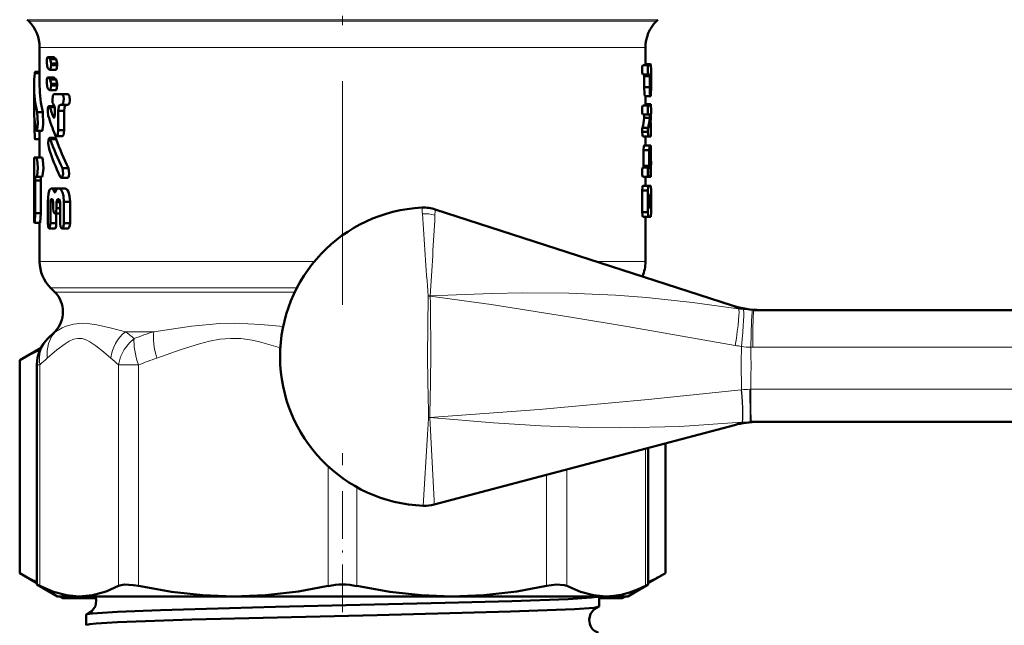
# Model space of a CAD drawing. Extents: x -1351 to 1763, y -1300 to 612.
# Tile 59 of 81: x 1094 to 1147, y -114 to -82. Entities that reach past the tile are written whole.
import ezdxf

# ---------------------------------------------------------------- set-up
doc = ezdxf.new("R2010")
doc.units = 0
doc.linetypes.add('DASHDOT', pattern=[18.5, 12, -3, 0.5, -3])

msp = doc.modelspace()

# ---------------------------------------------------------------- linework, layer by layer
at = {"color": 7, "linetype": 'DASHDOT', "lineweight": 18}
msp.add_line((1111.308, -66.65), (1111.308, -97.385), dxfattribs=at)
at = {"color": 7, "lineweight": 18}
for p, q in [((1094.394, -81.859), (1111.308, -81.859)), ((1111.308, -81.859), (1128.222, -81.859)), ((1094.472, -81.937), (1111.308, -81.937)), ((1111.308, -81.937), (1128.144, -81.937)), ((1095.058, -83.352), (1102.36, -83.352)), ((1102.36, -83.352), (1111.308, -83.352)), ((1111.308, -83.352), (1126.326, -83.352)), ((1126.326, -83.352), (1127.558, -83.352)), ((1116.264, -92.337), (1116.264, -92.345)), ((1095.058, -94.823), (1109.794, -94.823)), ((1127.558, -94.823), (1124.922, -94.823)), ((1108.857, -96.238), (1095.644, -96.238)), ((1095.869, -96.463), (1108.745, -96.463)), ((1115.866, -99.923), (1115.897, -96.672)), ((1115.897, -96.672), (1115.913, -96.671)), ((1115.913, -96.672), (1115.897, -96.672)), ((1115.913, -96.671), (1116.011, -96.666)), ((1116.01, -96.675), (1115.913, -96.672)), ((1116.01, -96.675), (1116.011, -96.666)), ((1133.298, -97.423), (1133.37, -97.423)), ((1095.869, -98.584), (1095.906, -98.584)), ((1099.657, -98.584), (1101.178, -98.584)), ((1133.308, -99.423), (1133.209, -99.423)), ((1188.648, -99.423), (1133.308, -99.423)), ((1095.064, -100.369), (1094.912, -100.369)), ((1095.064, -100.369), (1095.064, -112.218)), ((1099.281, -112.218), (1099.281, -100.369)), ((1099.281, -100.369), (1100.363, -100.369)), ((1100.363, -100.369), (1100.363, -112.218)), ((1132.697, -101.705), (1132.716, -101.703)), ((1133.149, -101.674), (1133.202, -101.673)), ((1133.202, -101.673), (1188.656, -101.673)), ((1115.927, -103.178), (1115.985, -103.177)), ((1115.985, -103.181), (1115.927, -103.178)), ((1115.985, -103.181), (1115.985, -103.177)), ((1132.747, -103.441), (1132.733, -103.443)), ((1127.552, -112.218), (1127.552, -104.854)), ((1110.543, -112.218), (1110.543, -105.812)), ((1123.335, -105.971), (1123.335, -112.218)), ((1122.253, -112.218), (1122.253, -106.257)), ((1112.073, -106.917), (1112.073, -112.218))]:
    msp.add_line(p, q, dxfattribs=at)
at = {"color": 7, "lineweight": 50}
for p, q in [((1094.472, -81.937), (1094.394, -81.859)), ((1128.144, -81.937), (1128.222, -81.859)), ((1095.058, -83.352), (1095.058, -85.404)), ((1127.558, -83.352), (1127.558, -84.298)), ((1095.513, -83.866), (1095.498, -83.861)), ((1095.812, -83.861), (1095.498, -83.861)), ((1095.827, -83.866), (1095.513, -83.866)), ((1095.62, -83.968), (1095.513, -83.866)), ((1095.671, -84.212), (1095.619, -83.968)), ((1095.937, -83.968), (1095.62, -83.968)), ((1095.937, -83.968), (1095.827, -83.866)), ((1095.989, -84.212), (1095.937, -83.968)), ((1095.442, -84.11), (1095.442, -84.196)), ((1095.442, -84.196), (1095.487, -84.44)), ((1095.486, -84.44), (1095.591, -84.542)), ((1095.989, -84.212), (1095.671, -84.212)), ((1095.671, -84.298), (1095.671, -84.212)), ((1095.989, -84.298), (1095.671, -84.298)), ((1095.989, -84.298), (1095.989, -84.212)), ((1127.718, -84.298), (1127.415, -84.298)), ((1127.835, -84.237), (1127.558, -84.237)), ((1127.718, -84.298), (1127.85, -84.298)), ((1127.85, -84.298), (1127.856, -84.543)), ((1095.058, -84.729), (1094.797, -84.729)), ((1095.058, -84.658), (1094.817, -84.658)), ((1095.513, -84.955), (1095.498, -84.949)), ((1095.812, -84.949), (1095.498, -84.949)), ((1095.827, -84.955), (1095.513, -84.955)), ((1095.62, -85.057), (1095.513, -84.955)), ((1095.924, -84.548), (1095.607, -84.548)), ((1095.937, -85.057), (1095.827, -84.955)), ((1127.718, -84.788), (1127.415, -84.788)), ((1127.482, -85.474), (1127.482, -84.886)), ((1127.784, -84.886), (1127.482, -84.886)), ((1127.718, -84.788), (1127.774, -84.788)), ((1127.784, -85.474), (1127.784, -84.886)), ((1127.823, -85.376), (1127.823, -84.886)), ((1127.841, -84.886), (1127.823, -84.886)), ((1127.829, -84.788), (1127.837, -84.788)), ((1127.841, -84.886), (1127.841, -85.376)), ((1127.856, -84.543), (1127.856, -85.474)), ((1094.758, -85.404), (1094.758, -86.633)), ((1095.442, -85.199), (1095.442, -85.285)), ((1095.442, -85.285), (1095.487, -85.528)), ((1095.486, -85.528), (1095.591, -85.63)), ((1095.671, -85.3), (1095.619, -85.057)), ((1095.937, -85.057), (1095.62, -85.057)), ((1095.989, -85.3), (1095.671, -85.3)), ((1095.671, -85.387), (1095.671, -85.3)), ((1095.989, -85.387), (1095.671, -85.387)), ((1095.989, -85.3), (1095.937, -85.057)), ((1095.989, -85.387), (1095.989, -85.3)), ((1127.784, -85.474), (1127.482, -85.474)), ((1127.841, -85.376), (1127.823, -85.376)), ((1127.829, -85.474), (1127.837, -85.474)), ((1095.924, -85.636), (1095.607, -85.636)), ((1095.82, -85.849), (1096.251, -85.849)), ((1096.141, -85.849), (1096.581, -85.849)), ((1096.581, -85.849), (1096.251, -85.849)), ((1127.823, -85.963), (1127.522, -85.963)), ((1127.558, -85.963), (1127.558, -86.453)), ((1127.823, -85.963), (1127.841, -85.963)), ((1095.866, -86.493), (1095.56, -86.493)), ((1095.872, -86.55), (1095.603, -86.55)), ((1095.825, -86.42), (1095.82, -86.42)), ((1095.825, -86.42), (1095.873, -86.578)), ((1095.872, -86.578), (1095.872, -86.959)), ((1096.489, -86.419), (1096.161, -86.419)), ((1096.251, -86.419), (1096.161, -86.419)), ((1096.581, -86.419), (1096.251, -86.419)), ((1096.581, -86.419), (1096.489, -86.419)), ((1127.718, -86.453), (1127.415, -86.453)), ((1127.846, -86.392), (1127.558, -86.392)), ((1127.718, -86.453), (1127.85, -86.453)), ((1127.85, -86.453), (1127.856, -86.698)), ((1095.222, -86.817), (1094.919, -86.817)), ((1095.853, -87.086), (1095.797, -87.086)), ((1096.379, -86.737), (1096.053, -86.737)), ((1096.053, -87.782), (1096.053, -86.737)), ((1096.38, -87.782), (1096.379, -86.737)), ((1127.718, -86.943), (1127.415, -86.943)), ((1127.494, -87.124), (1127.489, -86.943)), ((1127.795, -87.124), (1127.494, -87.124)), ((1127.718, -86.943), (1127.79, -86.943)), ((1127.795, -87.124), (1127.79, -86.943)), ((1127.856, -86.809), (1127.854, -87.015)), ((1127.856, -86.698), (1127.856, -86.809)), ((1094.781, -87.733), (1094.781, -87.16)), ((1127.7, -87.662), (1127.397, -87.662)), ((1127.85, -87.601), (1127.824, -87.601)), ((1127.825, -87.448), (1127.828, -87.629)), ((1127.828, -87.629), (1127.85, -87.629)), ((1127.851, -87.631), (1127.85, -87.601)), ((1127.85, -87.629), (1127.85, -88.119)), ((1094.857, -87.733), (1094.781, -87.733)), ((1095.19, -87.809), (1094.887, -87.809)), ((1095.058, -87.809), (1095.058, -89.248)), ((1095.901, -88.2), (1095.585, -88.2)), ((1096.275, -88.099), (1095.951, -88.099)), ((1096.38, -87.782), (1096.053, -87.782)), ((1127.381, -87.874), (1127.381, -87.869)), ((1127.684, -87.869), (1127.381, -87.869)), ((1127.684, -87.874), (1127.381, -87.874)), ((1127.718, -88.119), (1127.415, -88.119)), ((1127.558, -88.119), (1127.558, -88.609)), ((1127.684, -87.874), (1127.684, -87.869)), ((1127.718, -88.119), (1127.85, -88.119)), ((1095.058, -88.265), (1094.817, -88.265)), ((1095.945, -88.257), (1095.628, -88.257)), ((1127.482, -88.609), (1127.784, -88.609)), ((1127.846, -88.609), (1127.784, -88.609)), ((1127.853, -88.854), (1127.846, -88.609)), ((1094.758, -89.248), (1094.885, -89.248)), ((1094.758, -89.248), (1094.758, -90.275)), ((1095.187, -89.248), (1094.885, -89.248)), ((1127.457, -89.686), (1127.457, -88.854)), ((1127.759, -88.854), (1127.457, -88.854)), ((1127.759, -89.686), (1127.759, -88.854)), ((1127.853, -88.854), (1127.823, -88.854)), ((1127.853, -89.252), (1127.853, -88.854)), ((1127.718, -89.784), (1127.415, -89.784)), ((1127.446, -89.784), (1127.457, -89.686)), ((1127.759, -89.686), (1127.457, -89.686)), ((1127.718, -89.784), (1127.748, -89.784)), ((1127.748, -89.784), (1127.759, -89.686)), ((1127.812, -89.35), (1127.805, -89.448)), ((1127.805, -89.448), (1127.805, -89.686)), ((1127.846, -89.688), (1127.805, -89.688)), ((1127.805, -89.721), (1127.85, -89.721)), ((1127.816, -89.363), (1127.812, -89.35)), ((1127.812, -89.784), (1127.826, -89.784)), ((1127.85, -89.721), (1127.846, -89.688)), ((1127.853, -90.029), (1127.853, -89.698)), ((1094.759, -90.275), (1094.761, -90.481)), ((1094.83, -90.275), (1094.885, -90.275)), ((1095.187, -90.275), (1094.885, -90.275)), ((1096.611, -89.823), (1096.28, -89.823)), ((1127.718, -90.274), (1127.415, -90.274)), ((1127.558, -90.274), (1127.558, -90.764)), ((1127.718, -90.274), (1127.826, -90.274)), ((1127.826, -90.274), (1127.846, -90.274)), ((1127.853, -90.029), (1127.839, -90.029)), ((1094.761, -90.481), (1094.761, -90.983)), ((1095.114, -90.481), (1094.812, -90.481)), ((1094.812, -92.236), (1094.812, -90.481)), ((1095.114, -92.236), (1095.114, -90.481)), ((1096.548, -90.336), (1096.218, -90.336)), ((1127.718, -90.764), (1127.415, -90.764)), ((1127.718, -90.764), (1127.85, -90.764)), ((1127.85, -90.764), (1127.856, -91.009)), ((1094.758, -91.145), (1094.761, -90.954)), ((1094.761, -90.983), (1094.758, -91.189)), ((1094.758, -91.162), (1094.758, -91.145)), ((1094.758, -91.145), (1094.758, -92.337)), ((1094.758, -91.189), (1094.758, -91.162)), ((1095.671, -90.908), (1095.736, -90.908)), ((1096.017, -90.908), (1095.736, -90.908)), ((1095.91, -91.069), (1095.838, -91.069)), ((1096.023, -90.907), (1096.103, -90.907)), ((1096.43, -90.907), (1096.103, -90.907)), ((1127.381, -92.185), (1127.381, -91.009)), ((1127.684, -91.009), (1127.381, -91.009)), ((1127.684, -92.185), (1127.684, -91.009)), ((1127.774, -91.254), (1127.829, -91.254)), ((1127.856, -91.009), (1127.856, -92.185)), ((1095.493, -91.622), (1095.493, -92.763)), ((1095.79, -91.637), (1095.634, -91.637)), ((1095.634, -92.762), (1095.634, -91.637)), ((1095.746, -91.479), (1095.675, -91.479)), ((1095.745, -91.479), (1095.675, -91.479)), ((1095.745, -91.478), (1095.791, -91.637)), ((1095.79, -91.637), (1095.79, -91.969)), ((1095.963, -91.636), (1096.013, -91.477)), ((1096.152, -91.636), (1095.963, -91.636)), ((1095.963, -91.969), (1095.963, -91.636)), ((1096.099, -91.477), (1096.013, -91.477)), ((1096.098, -91.477), (1096.013, -91.477)), ((1096.098, -91.477), (1096.152, -91.635)), ((1096.152, -91.635), (1096.152, -92.76)), ((1096.692, -91.619), (1096.359, -91.619)), ((1096.359, -92.759), (1096.359, -91.619)), ((1096.692, -92.759), (1096.692, -91.619)), ((1127.748, -91.695), (1127.748, -91.499)), ((1127.841, -91.499), (1127.748, -91.499)), ((1127.841, -91.695), (1127.748, -91.695)), ((1127.841, -91.499), (1127.841, -91.695)), ((1095.114, -92.236), (1094.812, -92.236)), ((1096.152, -92.254), (1095.874, -92.254)), ((1095.951, -92.762), (1095.951, -92.254)), ((1096.152, -91.969), (1095.963, -91.969)), ((1116.28, -92.027), (1132.208, -97.18)), ((1127.684, -92.185), (1127.381, -92.185)), ((1127.718, -92.429), (1127.415, -92.429)), ((1127.558, -92.429), (1127.558, -94.823)), ((1127.718, -92.429), (1127.85, -92.429)), ((1127.774, -91.94), (1127.829, -91.94)), ((1127.856, -92.185), (1127.85, -92.429)), ((1095.079, -92.753), (1094.779, -92.753)), ((1095.058, -92.753), (1095.058, -94.823)), ((1095.951, -92.762), (1095.634, -92.762)), ((1096.692, -92.759), (1096.359, -92.759)), ((1095.878, -93.047), (1095.562, -93.047)), ((1096.584, -93.045), (1096.254, -93.045)), ((1095.869, -96.463), (1095.644, -96.238)), ((1133.37, -97.423), (1188.709, -97.423)), ((1095.869, -98.584), (1095.498, -98.955)), ((1095.135, -99.45), (1093.987, -100.113)), ((1093.987, -111.533), (1093.987, -100.113)), ((1094.912, -112.141), (1094.912, -100.369)), ((1133.255, -103.423), (1133.184, -103.423)), ((1188.709, -103.423), (1133.255, -103.423)), ((1116.228, -107.852), (1132.329, -103.59)), ((1128.628, -104.569), (1128.628, -111.533)), ((1127.704, -112.141), (1127.704, -104.814)), ((1093.987, -111.533), (1094.912, -112.067)), ((1128.628, -111.533), (1127.704, -112.067)), ((1094.912, -112.141), (1095.064, -112.218)), ((1096.008, -112.773), (1094.912, -112.141)), ((1126.608, -112.773), (1127.704, -112.141)), ((1127.552, -112.218), (1127.704, -112.141)), ((1096.008, -112.773), (1097.173, -112.773)), ((1096.135, -112.773), (1096.308, -112.873)), ((1098.075, -112.873), (1096.308, -112.873)), ((1097.173, -112.773), (1105.453, -112.773)), ((1105.453, -112.773), (1117.163, -112.773)), ((1117.163, -112.773), (1125.443, -112.773)), ((1125.067, -113.319), (1125.067, -112.773)), ((1126.308, -112.873), (1125.067, -112.873)), ((1125.443, -112.773), (1126.608, -112.773)), ((1126.481, -112.773), (1126.308, -112.873)), ((1097.549, -114.325), (1097.549, -113.757))]:
    msp.add_line(p, q, dxfattribs=at)
at = {"color": 7, "linetype": 'DASHDOT', "lineweight": 18, "ltscale": 0.213153}
msp.add_line((1111.308, -113.627), (1111.308, -105.101), dxfattribs=at)
at = {"color": 7, "lineweight": 50}
for points in [[(1095.498, -83.861), (1095.492, -83.862), (1095.488, -83.865), (1095.48, -83.875), (1095.468, -83.9), (1095.452, -83.97), (1095.442, -84.11)], [(1095.607, -84.548), (1095.615, -84.545), (1095.62, -84.542), (1095.63, -84.53), (1095.643, -84.503), (1095.671, -84.298)], [(1095.924, -84.548), (1095.932, -84.545), (1095.937, -84.542), (1095.947, -84.53), (1095.96, -84.503), (1095.978, -84.433), (1095.989, -84.298)], [(1127.415, -84.788), (1127.389, -84.698), (1127.386, -84.411), (1127.397, -84.337), (1127.415, -84.298)], [(1127.718, -84.788), (1127.691, -84.698), (1127.689, -84.411), (1127.699, -84.337), (1127.718, -84.298)], [(1094.797, -84.729), (1094.805, -84.679), (1094.81, -84.664), (1094.813, -84.66), (1094.815, -84.659), (1094.817, -84.658)], [(1095.498, -84.949), (1095.492, -84.951), (1095.488, -84.954), (1095.48, -84.964), (1095.468, -84.989), (1095.452, -85.059), (1095.442, -85.199)], [(1127.482, -84.886), (1127.479, -84.816), (1127.477, -84.798), (1127.472, -84.788)], [(1127.784, -84.886), (1127.781, -84.816), (1127.778, -84.798), (1127.774, -84.788)], [(1095.607, -85.636), (1095.615, -85.634), (1095.62, -85.63), (1095.63, -85.619), (1095.643, -85.592), (1095.671, -85.387)], [(1095.924, -85.636), (1095.932, -85.634), (1095.937, -85.63), (1095.947, -85.619), (1095.96, -85.591), (1095.978, -85.521), (1095.989, -85.387)], [(1127.522, -85.963), (1127.497, -85.84), (1127.482, -85.474)], [(1127.823, -85.963), (1127.798, -85.84), (1127.783, -85.474)], [(1127.856, -85.474), (1127.851, -85.874), (1127.841, -85.963)], [(1095.82, -85.85), (1095.763, -85.93), (1095.739, -86.158), (1095.756, -86.312), (1095.776, -86.376), (1095.795, -86.406), (1095.82, -86.42)], [(1096.251, -86.419), (1096.323, -86.341), (1096.356, -86.109), (1096.331, -85.951), (1096.251, -85.849)], [(1096.581, -86.419), (1096.655, -86.342), (1096.686, -86.195), (1096.664, -85.952), (1096.581, -85.849)], [(1095.56, -86.493), (1095.556, -86.494), (1095.547, -86.499), (1095.538, -86.508), (1095.523, -86.538), (1095.506, -86.605), (1095.492, -86.767), (1095.519, -87.007)], [(1095.603, -86.55), (1095.582, -86.507), (1095.569, -86.496), (1095.56, -86.493)], [(1096.053, -86.737), (1096.082, -86.52), (1096.109, -86.458), (1096.161, -86.419)], [(1096.379, -86.737), (1096.397, -86.561), (1096.422, -86.485), (1096.454, -86.436), (1096.489, -86.419)], [(1127.415, -86.943), (1127.389, -86.853), (1127.386, -86.567), (1127.397, -86.492), (1127.415, -86.453)], [(1127.718, -86.943), (1127.691, -86.853), (1127.689, -86.567), (1127.699, -86.492), (1127.718, -86.453)], [(1094.887, -87.809), (1094.891, -87.808), (1094.893, -87.807), (1094.898, -87.801), (1094.905, -87.787), (1094.917, -87.746), (1094.952, -87.421), (1094.919, -86.817)], [(1095.19, -87.809), (1095.193, -87.808), (1095.199, -87.803), (1095.205, -87.793), (1095.217, -87.758), (1095.254, -87.466), (1095.222, -86.817)], [(1095.872, -86.959), (1095.86, -87.067), (1095.843, -87.106), (1095.832, -87.116), (1095.825, -87.118)], [(1094.817, -88.265), (1094.816, -88.265), (1094.814, -88.264), (1094.812, -88.262), (1094.808, -88.254), (1094.794, -88.171), (1094.781, -87.733)], [(1094.858, -87.738), (1094.87, -87.788), (1094.877, -87.802), (1094.881, -87.807), (1094.884, -87.808), (1094.887, -87.809)], [(1095.585, -88.2), (1095.58, -88.201), (1095.571, -88.206), (1095.562, -88.215), (1095.547, -88.244), (1095.529, -88.312), (1095.515, -88.474), (1095.542, -88.714)], [(1095.628, -88.257), (1095.612, -88.224), (1095.604, -88.211), (1095.594, -88.203), (1095.585, -88.2)], [(1095.892, -88.036), (1095.917, -88.08), (1095.932, -88.094), (1095.951, -88.099)], [(1095.945, -88.257), (1095.923, -88.215), (1095.91, -88.203), (1095.901, -88.2)], [(1095.951, -88.099), (1095.964, -88.097), (1095.989, -88.076), (1096.028, -87.989), (1096.053, -87.782)], [(1096.275, -88.099), (1096.289, -88.096), (1096.314, -88.075), (1096.335, -88.04), (1096.364, -87.948), (1096.38, -87.782)], [(1127.415, -88.119), (1127.391, -88.049), (1127.381, -87.874)], [(1127.718, -88.119), (1127.694, -88.049), (1127.683, -87.874)], [(1127.457, -88.854), (1127.472, -88.633), (1127.478, -88.613), (1127.48, -88.61), (1127.481, -88.609), (1127.482, -88.609)], [(1127.759, -88.854), (1127.773, -88.633), (1127.78, -88.613), (1127.782, -88.61), (1127.783, -88.609), (1127.784, -88.609)], [(1094.885, -90.275), (1094.917, -90.209), (1094.954, -89.817), (1094.947, -89.527), (1094.914, -89.3), (1094.885, -89.248)], [(1095.187, -90.275), (1095.219, -90.212), (1095.258, -89.843), (1095.235, -89.394), (1095.214, -89.292), (1095.187, -89.248)], [(1127.854, -89.264), (1127.856, -89.594), (1127.852, -89.714), (1127.851, -89.72), (1127.85, -89.721)], [(1127.415, -90.274), (1127.389, -90.184), (1127.386, -89.898), (1127.397, -89.823), (1127.415, -89.784)], [(1127.718, -90.274), (1127.691, -90.184), (1127.689, -89.898), (1127.699, -89.823), (1127.718, -89.784)], [(1127.826, -89.784), (1127.836, -89.862), (1127.835, -90.209), (1127.831, -90.256), (1127.826, -90.274)], [(1094.812, -90.481), (1094.818, -90.334), (1094.83, -90.275)], [(1095.114, -90.481), (1095.119, -90.334), (1095.131, -90.275)], [(1096.158, -90.279), (1096.188, -90.322), (1096.205, -90.334), (1096.218, -90.336)], [(1096.218, -90.336), (1096.238, -90.331), (1096.25, -90.321), (1096.273, -90.292), (1096.318, -90.127), (1096.28, -89.823)], [(1096.548, -90.336), (1096.568, -90.331), (1096.581, -90.321), (1096.604, -90.292), (1096.626, -90.244), (1096.65, -90.129), (1096.611, -89.823)], [(1127.846, -90.274), (1127.847, -90.273), (1127.847, -90.272), (1127.849, -90.255), (1127.854, -90.029)], [(1127.381, -91.009), (1127.391, -90.834), (1127.4, -90.789), (1127.415, -90.764)], [(1127.684, -91.009), (1127.695, -90.834), (1127.703, -90.789), (1127.718, -90.764)], [(1095.671, -90.908), (1095.588, -90.985), (1095.531, -91.169), (1095.493, -91.622)], [(1095.838, -91.069), (1095.804, -90.973), (1095.736, -90.908)], [(1095.874, -91.122), (1095.862, -91.118), (1095.854, -91.108), (1095.838, -91.069)], [(1095.91, -91.068), (1095.896, -91.105), (1095.886, -91.117), (1095.88, -91.121), (1095.874, -91.122)], [(1096.023, -90.907), (1095.947, -90.972), (1095.91, -91.068)], [(1096.359, -91.619), (1096.331, -91.306), (1096.285, -91.126), (1096.215, -90.983), (1096.103, -90.907)], [(1096.692, -91.619), (1096.665, -91.311), (1096.598, -91.082), (1096.548, -90.989), (1096.504, -90.938), (1096.43, -90.907)], [(1127.748, -91.499), (1127.763, -91.279), (1127.77, -91.258), (1127.774, -91.254)], [(1127.829, -91.254), (1127.831, -91.258), (1127.835, -91.28), (1127.841, -91.499)], [(1095.634, -91.637), (1095.645, -91.53), (1095.676, -91.479)], [(1127.774, -91.94), (1127.77, -91.935), (1127.763, -91.914), (1127.748, -91.695)], [(1127.841, -91.695), (1127.837, -91.894), (1127.833, -91.928), (1127.829, -91.94)], [(1094.779, -92.753), (1094.781, -92.752), (1094.781, -92.751), (1094.783, -92.748), (1094.791, -92.712), (1094.813, -92.236)], [(1095.079, -92.753), (1095.081, -92.752), (1095.082, -92.751), (1095.083, -92.748), (1095.091, -92.712), (1095.114, -92.236)], [(1095.79, -91.969), (1095.808, -92.148), (1095.833, -92.219), (1095.857, -92.248), (1095.874, -92.254)], [(1095.874, -92.254), (1095.891, -92.248), (1095.902, -92.239), (1095.921, -92.21), (1095.945, -92.14), (1095.963, -91.969)], [(1127.415, -92.429), (1127.391, -92.36), (1127.381, -92.185)], [(1127.718, -92.429), (1127.694, -92.36), (1127.683, -92.185)], [(1095.494, -92.763), (1095.51, -92.952), (1095.535, -93.024), (1095.551, -93.043), (1095.562, -93.047)], [(1095.562, -93.047), (1095.566, -93.047), (1095.575, -93.042), (1095.583, -93.033), (1095.598, -93.006), (1095.631, -92.84), (1095.634, -92.762)], [(1095.878, -93.047), (1095.887, -93.045), (1095.893, -93.041), (1095.904, -93.028), (1095.919, -92.997), (1095.939, -92.917), (1095.951, -92.762)], [(1096.152, -92.76), (1096.18, -92.955), (1096.216, -93.024), (1096.239, -93.041), (1096.254, -93.045)], [(1096.254, -93.045), (1096.274, -93.039), (1096.287, -93.029), (1096.312, -92.996), (1096.356, -92.818), (1096.359, -92.759)], [(1096.584, -93.045), (1096.6, -93.041), (1096.63, -93.017), (1096.65, -92.983), (1096.678, -92.898), (1096.692, -92.759)], [(1095.064, -112.218), (1095.797, -112.533), (1096.494, -112.714), (1097.173, -112.773)], [(1097.173, -112.773), (1097.885, -112.708), (1098.619, -112.508), (1099.281, -112.218)], [(1099.281, -112.218), (1099.426, -112.168), (1099.61, -112.144), (1100.079, -112.168), (1100.363, -112.218)], [(1100.363, -112.218), (1102.132, -112.532), (1103.813, -112.714), (1105.453, -112.773)], [(1105.453, -112.773), (1107.174, -112.708), (1108.944, -112.508), (1110.543, -112.218)], [(1112.073, -112.218), (1113.842, -112.532), (1115.523, -112.714), (1117.163, -112.773)], [(1117.163, -112.773), (1118.885, -112.708), (1120.654, -112.508), (1122.253, -112.218)], [(1122.253, -112.218), (1122.787, -112.144), (1123.19, -112.168), (1123.335, -112.218)], [(1123.335, -112.218), (1124.068, -112.533), (1124.765, -112.714), (1125.443, -112.773)], [(1125.443, -112.773), (1125.851, -112.752), (1126.257, -112.688), (1126.695, -112.574), (1127.131, -112.414), (1127.552, -112.218)], [(1098.093, -113.012), (1098.046, -113.296), (1097.86, -113.575), (1097.615, -113.725), (1097.594, -113.731)], [(1099.233, -113.598), (1101.544, -113.509), (1107.714, -113.343), (1116.821, -113.129), (1120.384, -113.031), (1123.404, -112.919), (1124.648, -112.84), (1124.969, -112.799), (1125.039, -112.782), (1125.058, -112.773)], [(1099.233, -114.165), (1103.214, -114.023), (1113.171, -113.778), (1120.317, -113.593), (1123.749, -113.46), (1124.797, -113.382), (1125.029, -113.343)], [(1125.029, -113.343), (1124.814, -113.46), (1124.617, -113.705), (1124.54, -114.022)], [(1097.549, -113.757), (1097.549, -113.754), (1097.554, -113.748), (1097.562, -113.743), (1097.594, -113.731)], [(1097.594, -113.731), (1097.891, -113.686), (1099.233, -113.598)], [(1097.549, -114.325), (1097.549, -114.323), (1097.551, -114.319), (1097.555, -114.314), (1097.571, -114.306), (1097.747, -114.27), (1098.09, -114.234), (1099.233, -114.165)]]:
    msp.add_lwpolyline(points, dxfattribs=at)
at = {"color": 7, "lineweight": 18}
for points in [[(1116.011, -96.666), (1119.323, -96.541), (1120.976, -96.509), (1123.453, -96.522), (1125.946, -96.628), (1127.606, -96.752), (1130.083, -97.014), (1132.554, -97.359)], [(1132.377, -99.322), (1126.572, -98.302), (1123.657, -97.815), (1119.289, -97.134), (1116.01, -96.675)], [(1133.209, -99.422), (1133.247, -98.004), (1133.275, -97.543), (1133.29, -97.439), (1133.293, -97.428), (1133.295, -97.425), (1133.298, -97.423)], [(1095.906, -98.584), (1096.262, -98.382), (1096.478, -98.289), (1096.87, -98.176), (1097.335, -98.131)], [(1097.335, -98.131), (1097.756, -98.161), (1098.126, -98.224), (1098.906, -98.402), (1099.657, -98.584)], [(1101.178, -98.584), (1103.207, -98.29), (1104.719, -98.152), (1105.527, -98.131)], [(1105.527, -98.131), (1106.927, -98.191), (1108.122, -98.312)], [(1098.876, -99.998), (1098.477, -99.662), (1098.077, -99.34), (1097.751, -99.121), (1097.587, -99.037), (1097.336, -98.956), (1097.108, -98.943), (1096.872, -98.992), (1096.639, -99.095), (1096.421, -99.23), (1095.988, -99.561), (1095.469, -99.998)], [(1099.281, -100.369), (1099.395, -99.936), (1099.598, -99.534), (1099.877, -99.18), (1100.129, -98.955)], [(1107.972, -99.447), (1106.85, -99.121), (1106.453, -99.037), (1105.847, -98.956), (1105.297, -98.943), (1104.726, -98.992), (1104.164, -99.095), (1103.639, -99.23), (1102.594, -99.561), (1101.34, -99.998)], [(1115.927, -103.178), (1115.924, -103.101), (1115.915, -102.869), (1115.879, -101.26), (1115.866, -99.923)], [(1115.985, -103.177), (1121.849, -102.759), (1127.71, -102.223), (1132.697, -101.705)], [(1133.184, -103.423), (1133.183, -103.422), (1133.182, -103.42), (1133.178, -103.397), (1133.167, -103.182), (1133.149, -101.674)], [(1115.635, -107.917), (1115.87, -104.088), (1115.924, -103.23), (1115.927, -103.178)], [(1132.733, -103.443), (1129.394, -103.663), (1126.158, -103.742), (1124.476, -103.726), (1121.936, -103.631), (1119.408, -103.467), (1115.985, -103.181)], [(1115.985, -103.181), (1116.217, -107.641), (1116.228, -107.852)]]:
    msp.add_lwpolyline(points, dxfattribs=at)
at = {"color": 7, "lineweight": 50}
for centre, radius, start, end in [((1093.058, -83.352), 2, 0, 45.0003), ((1129.558, -83.352), 2, 134.9998, 180), ((1095.808, -83.892), 0.0319, 53.6796, 83.2058), ((1127.71, -84.287), 0.135, 355.3469, 21.9151), ((1100.594, -85.401), 5.836, 173.3832, 180.0254), ((1095.611, -84.513), 0.0348, 235.3862, 263.8045), ((1095.808, -84.981), 0.0319, 53.6796, 83.2058), ((1128.311, -84.859), 0.488, 171.5847, 183.1253), ((1127.245, -84.857), 0.597, 357.2295, 6.6548), ((1101.223, -85.379), 6.466, 180.2202, 192.8495), ((1101.408, -85.379), 6.35, 180.2185, 193.0892), ((1128.306, -85.402), 0.483, 176.8304, 188.4866), ((1127.238, -85.404), 0.603, 353.4043, 2.7305), ((1095.611, -85.602), 0.0348, 235.3862, 263.8045), ((1108.614, -82.129), 13.742, 198.7679, 201.1461), ((1127.585, -86.443), 0.266, 357.3002, 10.9456), ((1101.083, -86.618), 6.325, 180.1222, 190.2014), ((1108.704, -82.808), 13.838, 197.6613, 202.1967), ((1095.842, -87.078), 0.0444, 190.8811, 246.9571), ((1120.602, -86.161), 6.959, 347.5424, 352.0453), ((1120.781, -86.162), 7.08, 347.766, 352.1893), ((1121.127, -86.778), 6.731, 354.2822, 357.9765), ((1128.461, -87.845), 1.08, 170.2099, 181.2249), ((1128.764, -87.845), 1.08, 170.2115, 181.2246), ((1120.725, -87.936), 7.133, 2.6912, 4.7243), ((1108.7, -84.441), 13.834, 197.9899, 204.9618), ((1108.791, -83.69), 13.933, 199.1344, 206.1136), ((1108.739, -83.734), 13.57, 199.4688, 206.6575), ((1127.745, -88.638), 0.0493, 356.0197, 37.0206), ((1122.225, -89.484), 5.633, 2.2382, 8.598), ((1128.179, -89.714), 0.375, 175.802, 190.875), ((1122.297, -90.052), 5.561, 3.7575, 7.124), ((1100.537, -92.338), 5.779, 179.9964, 183.4297), ((1115.958, -99.923), 8, 92.802, 267.6903), ((1115.665, -93.93), 2, 72.0721, 92.802), ((1115.665, -93.931), 2, 82.1314, 92.8015), ((1094.936, -92.697), 0.167, 175.4761, 199.6357), ((1097.058, -94.823), 2, 180, 224.9992), ((1125.558, -94.823), 2, 336.4561, 360), ((1094.808, -97.523), 1.5, 315, 45), ((1133.747, -92.425), 4.998, 252.0692, 270.0002), ((1096.912, -100.369), 2, 135, 180), ((1100.537, -111.383), 13.035, 114.6916, 120.1619), ((1133.609, -108.424), 5.001, 90.0023, 104.8251), ((1115.716, -105.918), 2, 267.6915, 284.8252), ((1115.716, -105.918), 2, 267.6903, 284.8265), ((1100.705, -99.951), 13.389, 239.8881, 244.365), ((1121.911, -99.951), 13.389, 295.635, 300.1119), ((1111.308, -115.968), 3.827, 78.4608, 101.5336), ((1098.331, -106.17), 6.704, 260.0697, 267.8076), ((1097.351, -113.035), 0.743, 1.7866, 20.6779), ((1124.262, -106.005), 6.87, 276.7294, 279.8824), ((1125.026, -113.292), 0.0497, 273.3501, 327.0101), ((1125.27, -114.041), 0.729, 178.5317, 250.7312)]:
    msp.add_arc(centre, radius, start, end, dxfattribs=at)
at = {"color": 7, "lineweight": 18}
for centre, radius, start, end in [((1121.169, -91.721), 5.606, 182.1598, 185.5252), ((1115.693, -94.332), 2.075, 74.0281, 92.9091), ((1753.821, -49.611), 639.656, 183.823111, 184.219126), ((724.06, -71.467), 392.759, 356.32156, 356.95293), ((1122.562, -92.495), 6.3, 175.7399, 178.5609), ((982.734, -99.399), 133.304, 358.37615, 1.17102), ((1132.897, -96.268), 1.144, 232.9345, 252.5461), ((1133.375, -92.097), 5.326, 261.1264, 263.7253), ((1133.375, -92.13), 5.293, 263.694, 269.1677), ((1099.357, -102.791), 5.441, 129.3559, 135.1646), ((1095.728, -104.069), 6.747, 49.2926, 54.3913), ((1106.722, -115.944), 18.224, 107.7111, 111.2104), ((1133.634, -92.301), 7.133, 259.8465, 262.5429), ((1176.997, -100.401), 44.3, 178.6716, 181.6845), ((1133.318, -95.722), 3.702, 260.5257, 268.3122), ((1089.569, -100.415), 43.651, 358.3488, 1.3034), ((1099.257, -104.538), 5.913, 129.841, 135.1615), ((1095.088, -104.538), 5.913, 44.8385, 50.159), ((1106.848, -115.986), 16.91, 109.0079, 112.5497), ((1133.189, -105.504), 3.831, 90.6023, 97.1055), ((1132.924, -104.602), 1.175, 99.3595, 120.4527), ((1133.186, -108.703), 5.28, 90.0238, 94.7714)]:
    msp.add_arc(centre, radius, start, end, dxfattribs=at)
for centre, major_axis, ratio, start_param, end_param in [((1132.239, -99.334), (-0.312, -1.975), 0.067242, 1.587314, 3.118718), ((1132.57, -99.378), (-0.221, -1.988), 0.068553, 1.580857, 3.125476), ((1133.37, -99.423), (0, 2), 0.030539, 0, 1.570796), ((1097.317, -99.998), (1.277, -1.539), 0.880592, 3.24575, 4.081599), ((1100.724, -99.998), (-1.277, -1.539), 0.880592, 4.50733, 5.343179), ((1102.106, -99.998), (0.65, -1.891), 0.364753, 3.751886, 4.587735), ((1096.912, -100.369), (1.414, -1.414), 0.862856, 3.141593, 4.000478), ((1101.129, -100.369), (0.765, -1.848), 0.357407, 3.706528, 4.565414), ((1132.581, -101.699), (0.151, -1.743), 0.065921, 0.01297, 1.561964), ((1132.599, -101.698), (0.146, -1.744), 0.065996, 0.01257, 1.562362), ((1133.255, -101.673), (0, 1.75), 0.030539, 1.570796, 3.141593)]:
    msp.add_ellipse(centre, major_axis=major_axis, ratio=ratio, start_param=start_param, end_param=end_param, dxfattribs=at)

doc.saveas('drawing.dxf')
